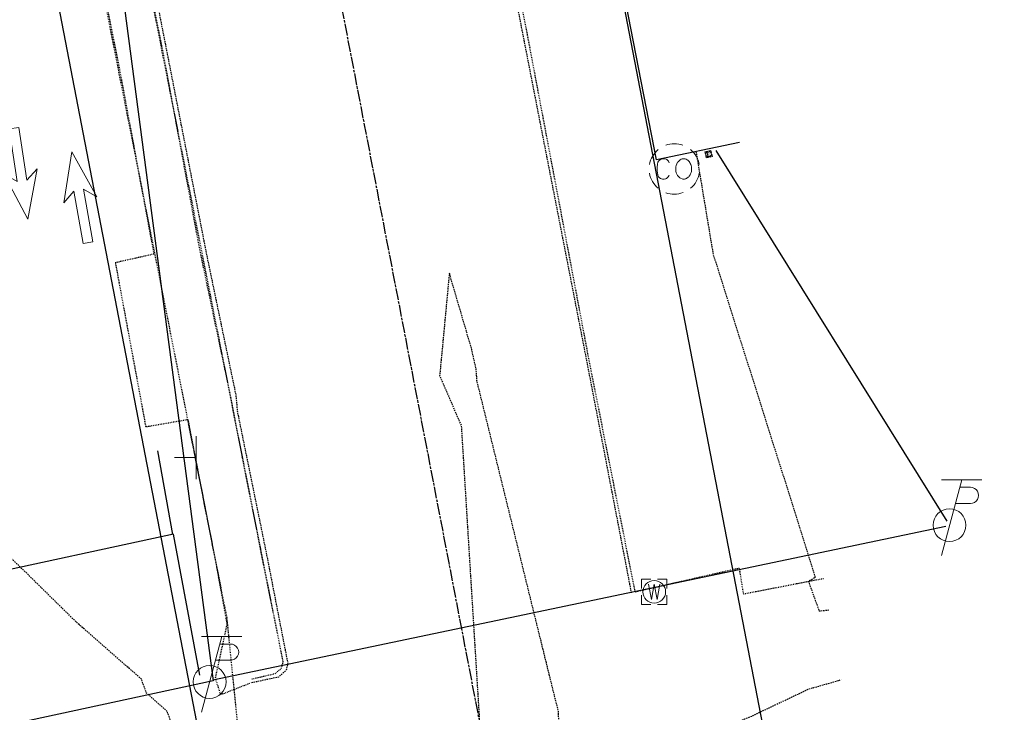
# Model space of a CAD drawing. Header units: feet. Extents: x 1748411 to 1753936, y 447116 to 448712.
# Tile 12 of 35: x 1750300 to 1750417, y 447892 to 447974. Entities that reach past the tile are written whole.
import ezdxf

# ---------------------------------------------------------------- set-up
doc = ezdxf.new("R2010")
doc.units = ezdxf.units.FT
doc.header["$MEASUREMENT"] = 0
for name, pattern in [('CL', [1.9999999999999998, 0.3, -0.15, 1.4, -0.15]), ('elecex', [0]), ('OhDOT_USTN1', [0.054999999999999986, 0.014, -0.04099999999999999]), ('OhDOT_USTN2', [0.10999999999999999, 0.069, -0.04099999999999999]), ('OhDOT_USTN3', [0.22, 0.165, -0.055]), ('OhDOT_USTN5', [0.11, 0.055, -0.055]), ('rowex', [0])]:
    doc.linetypes.add(name, pattern=pattern)
for name, color, linetype in [('BD_X_Building', 231, 'Continuous'), ('DR_X_Cells', 151, 'OhDOT_USTN2'), ('DT_X_Contour_Major', 132, 'OhDOT_USTN3'), ('PM_X_Cells', 253, 'Continuous'), ('PM_X_Stop_Line', 253, 'Continuous'), ('PV_X_Curb', 120, 'OhDOT_USTN1'), ('PV_X_EOP', 7, 'OhDOT_USTN3'), ('PV_X_Walk', 120, 'OhDOT_USTN5'), ('RW_X_CL', 6, 'CL'), ('RW_X_Fee_RW', 6, 'rowex'), ('SN_X_Public', 3, 'Continuous'), ('UT_X_Electric', 1, 'elecex'), ('UT_X_Electric_Cells', 1, 'Continuous'), ('UT_X_Misc_Cells', 7, 'Continuous'), ('UT_X_Water_Cells', 133, 'Continuous')]:
    doc.layers.add(name, color=color, linetype=linetype)

# ---------------------------------------------------------------- blocks, each defined once
blk = doc.blocks.new('TPW')
at = {"layer": 'UT_X_Misc_Cells', "color": 30, "linetype": 'Continuous', "lineweight": 0}
for p, q in [((0.04816666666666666, 0.18), (-0.03216666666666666, -0.12)), ((0.1281666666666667, 0.18), (-0.03183333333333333, 0.18)), ((0.04016666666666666, 0.15), (0.08266666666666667, 0.15)), ((0.02308333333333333, 0.08625), (0.08266666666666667, 0.08625))]:
    blk.add_line(p, q, dxfattribs=at)
blk.add_circle((-1.940255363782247e-14, -4.850638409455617e-15), 0.065, dxfattribs=at)
at = {"layer": 'UT_X_Misc_Cells', "color": 30, "linetype": 'Continuous', "lineweight": 0, "extrusion": (0, 0, -1)}
blk.add_arc((-0.08329166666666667, 0.118125), 0.03188112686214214, 88.87669722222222, 271.1233027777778, dxfattribs=at)
blk = doc.blocks.new('*U246', base_point=(1750322.397, 447895.3646, 734.8159999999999))
at = {"xscale": 30, "yscale": 30, "zscale": 30}
blk.add_blockref('TPW', (1750322.397, 447895.3646, 734.8159999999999), dxfattribs=at)
blk = doc.blocks.new('*U247', base_point=(1750410.297, 447913.9847999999, 735.31))
at = {"xscale": 30, "yscale": 30, "zscale": 30}
blk.add_blockref('TPW', (1750410.297, 447913.9847999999, 735.31), dxfattribs=at)
blk = doc.blocks.new('EM')
at = {"layer": 'UT_X_Electric_Cells', "color": 1, "linetype": 'Continuous', "lineweight": 0}
blk.add_line((-0.02816666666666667, 0), (0.01683333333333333, 0), dxfattribs=at)
at = {"layer": 'UT_X_Electric_Cells', "color": 1, "linetype": 'Continuous', "lineweight": 0, "flags": 128}
for points in [[(-0.02, 0.075), (-0.075, 0.075), (-0.075, 0.02)], [(0.02808333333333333, 0.045), (-0.02816666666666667, 0.045), (-0.02816666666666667, -0.045), (0.02808333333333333, -0.045)], [(0.075, 0.02), (0.075, 0.075), (0.02, 0.075)], [(-0.075, -0.02), (-0.075, -0.075), (-0.02, -0.075)], [(0.02, -0.075), (0.075, -0.075), (0.075, -0.02)]]:
    blk.add_lwpolyline(points, dxfattribs=at)
at = {"layer": 'UT_X_Electric_Cells', "color": 1, "linetype": 'Continuous', "lineweight": 0}
blk.add_circle((1.940255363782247e-14, 0), 0.0675, dxfattribs=at)
blk = doc.blocks.new('*U262', base_point=(1750381.677, 447958.067, 735.0759999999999))
at = {"xscale": 5, "yscale": 5, "zscale": 5, "rotation": 13.58932458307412}
blk.add_blockref('EM', (1750381.677, 447958.067, 735.0759999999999), dxfattribs=at)
blk = doc.blocks.new('SGN1P')
at = {"layer": 'SN_X_Public', "color": 3, "linetype": 'Continuous', "lineweight": 0}
for p, q in [((0, 0.08), (0, -0.08)), ((0, 0), (-0.08, 0))]:
    blk.add_line(p, q, dxfattribs=at)
blk = doc.blocks.new('*U282', base_point=(1750320.79, 447922.0107, 734.6953999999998))
at = {"xscale": 31.875, "yscale": 31.875, "zscale": 31.875}
blk.add_blockref('SGN1P', (1750320.79, 447922.0107, 734.6953999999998), dxfattribs=at)
blk = doc.blocks.new('PMTHR')
at = {"layer": 'PM_X_Cells', "color": 7, "linetype": 'Continuous', "lineweight": 0, "flags": 128}
blk.add_lwpolyline([(0, 0), (-5, -1.736111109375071), (-4, -0.4999999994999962), (-9.5, -0.4999999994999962), (-9.5, 0.4999999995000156), (-4, 0.4999999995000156), (-4.999999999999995, 1.736111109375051), (0, 0)], close=True, dxfattribs=at)
blk = doc.blocks.new('*U206', base_point=(1750300.804, 447950.3391, 734.8696999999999))
at = {"xscale": 1.152000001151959, "yscale": 1.152000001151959, "zscale": 1.152000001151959, "rotation": 278.5675816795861}
blk.add_blockref('PMTHR', (1750300.804, 447950.3391, 734.8696999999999), dxfattribs=at)
blk = doc.blocks.new('*U207', base_point=(1750306.026, 447958.3241, 734.8949))
at = {"xscale": 1.152000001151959, "yscale": 1.152000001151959, "zscale": 1.152000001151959, "rotation": 100.098590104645}
blk.add_blockref('PMTHR', (1750306.026, 447958.3241, 734.8949), dxfattribs=at)
blk = doc.blocks.new('COUT-X')
at = {"layer": 'DR_X_Cells', "color": 133, "linetype": 'Continuous', "lineweight": 0, "flags": 128}
for points in [[(-0.02071958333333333, 0.024248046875), (-0.02387388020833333, 0.031181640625), (-0.02701841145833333, 0.0349609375), (-0.03017270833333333, 0.03748046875), (-0.03269223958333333, 0.038740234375), (-0.03961606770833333, 0.04), (-0.04654966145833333, 0.04), (-0.05536802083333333, 0.03748046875), (-0.06040708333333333, 0.033701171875), (-0.06292661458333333, 0.030546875), (-0.06544614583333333, 0.026142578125), (-0.06733091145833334, 0.019208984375), (-0.06796567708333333, 0.006611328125), (-0.06796567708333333, -0.00283203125), (-0.06796567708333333, -0.009130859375), (-0.06733091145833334, -0.0148046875), (-0.06544614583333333, -0.0248828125), (-0.06481138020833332, -0.026767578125), (-0.06229184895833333, -0.031181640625), (-0.05977231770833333, -0.034326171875), (-0.05536802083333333, -0.03748046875), (-0.05158872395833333, -0.038740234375), (-0.04654966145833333, -0.04), (-0.04087583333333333, -0.04), (-0.03521177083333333, -0.039365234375), (-0.03331723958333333, -0.038740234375), (-0.03079770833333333, -0.03748046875), (-0.02827817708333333, -0.0349609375), (-0.02513364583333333, -0.031806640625), (-0.02261411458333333, -0.02802734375), (-0.02071958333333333, -0.0248828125)], [(0.03029604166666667, 0.039365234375), (0.02841127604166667, 0.038740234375), (0.02651674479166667, 0.03810546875), (0.02337221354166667, 0.036220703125), (0.02147768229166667, 0.0349609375), (0.01833315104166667, 0.03244140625), (0.01581361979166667, 0.029921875), (0.01455385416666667, 0.028662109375), (0.01265932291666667, 0.026142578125), (0.009514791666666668, 0.01984375), (0.006995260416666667, 0.013544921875), (0.005735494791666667, 0.00787109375), (0.005100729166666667, -0.0003125), (0.005735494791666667, -0.009130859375), (0.007620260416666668, -0.0154296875), (0.009514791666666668, -0.02046875), (0.01077455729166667, -0.02298828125), (0.01265932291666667, -0.026142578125), (0.01517885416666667, -0.029287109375), (0.01707338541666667, -0.031181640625), (0.01895815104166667, -0.03306640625), (0.02147768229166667, -0.0349609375), (0.02463197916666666, -0.036845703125), (0.03029604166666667, -0.039365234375), (0.03345033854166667, -0.04), (0.03974916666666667, -0.04), (0.04226869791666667, -0.039365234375), (0.04478822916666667, -0.038740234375), (0.04793276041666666, -0.03748046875), (0.05108705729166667, -0.0355859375), (0.05297182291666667, -0.034326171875), (0.05486635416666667, -0.03306640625), (0.05675111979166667, -0.031181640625), (0.05864565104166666, -0.028662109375), (0.05990541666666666, -0.026767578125), (0.06116518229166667, -0.0248828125), (0.06242494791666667, -0.02298828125), (0.06430971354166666, -0.019208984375), (0.06620424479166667, -0.0148046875), (0.06746401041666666, -0.009765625), (0.06808901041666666, -0.0053515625), (0.06808901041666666, -0.0047265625), (0.06808901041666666, -0.0003125), (0.06808901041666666, 0.003466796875), (0.06746401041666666, 0.008505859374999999), (0.06620424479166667, 0.013544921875), (0.06494447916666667, 0.01732421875), (0.06304994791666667, 0.021728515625), (0.06116518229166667, 0.0255078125), (0.05801088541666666, 0.029287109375), (0.05549135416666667, 0.031806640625), (0.05297182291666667, 0.034326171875), (0.05045229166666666, 0.036220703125), (0.04667299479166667, 0.03810546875), (0.04289369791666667, 0.039365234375), (0.03911440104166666, 0.04), (0.03471010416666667, 0.04), (0.03029604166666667, 0.039365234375)]]:
    blk.add_lwpolyline(points, dxfattribs=at)
at = {"layer": 'DR_X_Cells', "color": 133, "linetype": 'Continuous', "lineweight": 0}
for start, end in [(70.05767222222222, 110.1060805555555), (130.0805972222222, 170.0721333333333), (10.01689444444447, 50.03918888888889), (190.0168944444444, 230.0391888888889), (310.0114361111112, 350.0263833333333), (250.0576722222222, 290.0473111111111)]:
    blk.add_arc((-4.639670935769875e-05, -6.499245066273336e-05), 0.09999650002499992, start, end, dxfattribs=at)
blk = doc.blocks.new('*U200', base_point=(1750377.612, 447956.313, 734.907))
at = {"xscale": 30.00105002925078, "yscale": 30.00105002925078, "zscale": 30.00105002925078}
blk.add_blockref('COUT-X', (1750377.612, 447956.313, 734.907), dxfattribs=at)
blk = doc.blocks.new('WM')
at = {"layer": 'UT_X_Water_Cells', "color": 133, "linetype": 'Continuous', "lineweight": 0, "flags": 128}
for points in [[(-0.02, 0.075), (-0.075, 0.075), (-0.075, 0.02)], [(0.075, 0.02), (0.075, 0.075), (0.02, 0.075)], [(-0.03333333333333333, 0.045), (-0.01666666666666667, -0.045), (0, 0.045), (0.01666666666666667, -0.045), (0.03333333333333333, 0.045)], [(-0.075, -0.02), (-0.075, -0.075), (-0.02, -0.075)], [(0.02, -0.075), (0.075, -0.075), (0.075, -0.02)]]:
    blk.add_lwpolyline(points, dxfattribs=at)
at = {"layer": 'UT_X_Water_Cells', "color": 133, "linetype": 'Continuous', "lineweight": 0}
blk.add_circle((-1.940255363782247e-14, 0), 0.0675, dxfattribs=at)
blk = doc.blocks.new('*U102', base_point=(1750375.218, 447906.0674, 734.4629999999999))
at = {"xscale": 20, "yscale": 20, "zscale": 5}
blk.add_blockref('WM', (1750375.218, 447906.0674, 734.4629999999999), dxfattribs=at)

msp = doc.modelspace()

# ---------------------------------------------------------------- linework, layer by layer
at = {"layer": 'BD_X_Building', "flags": 128}
msp.add_lwpolyline([(1750385.328, 447959.434), (1750375.492, 447957.396), (1750371.249018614, 447979.1703852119), (1750363.410363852, 448019.3972617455), (1750359.839, 448037.7250000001)], dxfattribs=at)
at = {"layer": 'DT_X_Contour_Major', "color": 132, "linetype": 'OhDOT_USTN3', "lineweight": -3, "elevation": 735, "flags": 128}
for points in [[(1750321.485289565, 447879.6240885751), (1750321.124907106, 447880.2366307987), (1750320.378361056, 447884.0715424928), (1750319.817726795, 447885.4247389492), (1750317.369411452, 447891.8144279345), (1750317.376183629, 447891.8329752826), (1750314.901393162, 447894.0406397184), (1750314.293463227, 447895.7007604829), (1750306.599682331, 447902.4336289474), (1750300.567539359, 447908.373361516), (1750291.971211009, 447916.583225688), (1750289.720128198, 447917.9510735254), (1750289.178757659, 447920.1804255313), (1750291.05171347, 447924.1777261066), (1750288.285812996, 447930.2867095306), (1750292.226408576, 447955.1519343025), (1750288.350352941, 447964.8834117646), (1750283.439408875, 447983.7813143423), (1750275.623435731, 448003.0470943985), (1750265.50566127, 448014.4283627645), (1750234.20236036, 448013.1203441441), (1750226.584551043, 448012.2538019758), (1750212.533302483, 448009.2094308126), (1750214.180541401, 448011.6047383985), (1750209.253104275, 448009.7736265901), (1750204.684197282, 448008.2679760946), (1750194.546955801, 448004.5947535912)], [(1750380.175809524, 447958.3664761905), (1750382.211096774, 447946.1647354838), (1750393.132346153, 447911.6671282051), (1750394.324900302, 447907.7658851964), (1750393.529625, 447907.3164375), (1750394.808214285, 447903.7951071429), (1750395.976245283, 447903.9155660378)], [(1750363.931014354, 447889.0855800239), (1750363.842294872, 447891.8801870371), (1750363.454709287, 447893.3821065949), (1750354.157499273, 447931.1405855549), (1750354.064460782, 447932.5147188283), (1750353.534490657, 447934.8954917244), (1750350.877577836, 447943.9468923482), (1750349.72619586, 447931.7416851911), (1750352.292725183, 447925.7969774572), (1750354.542622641, 447889.2529)]]:
    msp.add_lwpolyline(points, dxfattribs=at)
at = {"layer": 'PM_X_Stop_Line', "flags": 128}
for points in [[(1750318.033, 447912.878), (1750316.247, 447922.8004)], [(1750321.25, 447896.1731), (1750318.104, 447912.9138), (1750294.257, 447907.7905), (1750294.187, 447907.8355), (1750292.424, 447917.5855)]]:
    msp.add_lwpolyline(points, dxfattribs=at)
at = {"layer": 'PV_X_Curb', "flags": 128}
for points in [[(1750372.958, 447906.0759999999), (1750372.684, 447907.4386999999), (1750367.565, 447933.165), (1750360.03, 447972.9419999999), (1750359.263, 447976.6749999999), (1750351.448, 448016.4857), (1750351.136, 448017.67), (1750351.132478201, 448017.6869620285), (1750349.737, 448024.4079999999), (1750349.025570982, 448028.3242966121)], [(1750308.25550826, 448012.9769313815), (1750308.253, 448012.9454999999), (1750310.376, 448002.5181), (1750316.861, 447970.0554999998), (1750321.125, 447947.1307999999), (1750321.467, 447945.4491999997), (1750324.847999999, 447929.4007000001), (1750325.217, 447927.3453000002), (1750328.673, 447909.8606000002), (1750331.104, 447897.7768999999), (1750330.884, 447896.9284000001), (1750330.14, 447896.3191), (1750327.322, 447895.6636999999)], [(1750308.394, 448012.4372999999), (1750329.942, 447903.5235000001)]]:
    msp.add_lwpolyline(points, dxfattribs=at)
at = {"layer": 'PV_X_EOP', "flags": 128}
for points in [[(1750348.524965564, 448028.2277606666), (1750348.625, 448027.6469999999), (1750348.776, 448025.9189999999), (1750349.184, 448024.191), (1750349.322, 448022.743), (1750349.541, 448022.281), (1750350.61789381, 448017.569367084), (1750350.751, 448016.987), (1750358.767, 447976.523), (1750367.243, 447933.172), (1750372.482, 447905.961)], [(1750308.89, 448013.1001999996), (1750310.933, 448002.6072), (1750317.342, 447970.0559), (1750322.061, 447945.9805999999), (1750325.514, 447929.4216), (1750325.694, 447927.4539999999), (1750329.223999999, 447910.1727), (1750331.672, 447897.6082000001), (1750331.493, 447896.7579999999), (1750330.588, 447895.9358000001), (1750327.324, 447895.2424999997)], [(1750375.971, 447883.001), (1750375.697, 447884.5719999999), (1750378.327, 447887.9789999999), (1750383.497, 447890.015), (1750386.629, 447891.232), (1750393.595, 447894.538), (1750397.439, 447895.628)]]:
    msp.add_lwpolyline(points, dxfattribs=at)
at = {"layer": 'PV_X_Walk', "flags": 128}
for points in [[(1750302.880497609, 448011.940422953), (1750303.757999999, 448007.5328000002), (1750311.673, 447968.2231999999), (1750315.774, 447946.1925999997), (1750311.197, 447945.1662999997), (1750314.81, 447925.6850000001), (1750319.812, 447926.5488999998), (1750323.274, 447908.7562000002), (1750324.457, 447902.2201999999), (1750323.061, 447895.8185000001), (1750323.692, 447893.8509), (1750327.266, 447895.2544999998)], [(1750303.047999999, 448010.9972000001), (1750324.43, 447902.9915), (1750327.16, 447875.6897999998), (1750351.847, 447750.1609), (1749938.314, 447669.0400999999), (1749886.047741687, 447943.0011235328)], [(1750372.958, 447906.0759999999), (1750385.302263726, 447908.8957809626), (1750385.793, 447905.819), (1750395.315, 447907.662)]]:
    msp.add_lwpolyline(points, dxfattribs=at)
at = {"layer": 'RW_X_CL'}
msp.add_line((1750241.805226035, 448474.7616186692), (1750388.866257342, 447712.1488045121), dxfattribs=at)
at = {"layer": 'RW_X_Fee_RW'}
for points in [[(1750421.269276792, 447718.3973507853), (1750359.648203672, 448037.9450893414), (1750765.564387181, 448118.5986356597)], [(1750356.463237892, 447705.900258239), (1750295.127964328, 448023.9659290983)]]:
    msp.add_lwpolyline(points, dxfattribs=at)
at = {"layer": 'UT_X_Electric', "flags": 128}
for points in [[(1750082.388, 447993.6446), (1750203.097, 448017.0834), (1750304.54, 448034.3417999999), (1750322.838, 447895.4894), (1750224.146, 447874.1707)], [(1750410.01, 447914.4496), (1750382.573, 447958.5056999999)], [(1750322.767, 447895.6231), (1750409.867, 447913.8789)]]:
    msp.add_lwpolyline(points, dxfattribs=at)

# ---------------------------------------------------------------- block references
at = {"layer": 'DR_X_Cells'}
msp.add_blockref('*U200', (1750377.612, 447956.313, 734.907), dxfattribs=at)
at = {"layer": 'PM_X_Cells'}
for name, p in [('*U206', (1750300.804, 447950.3391, 734.8696999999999)), ('*U207', (1750306.026, 447958.3241, 734.8949))]:
    msp.add_blockref(name, p, dxfattribs=at)
at = {"layer": 'SN_X_Public'}
msp.add_blockref('*U282', (1750320.79, 447922.0107, 734.6953999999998), dxfattribs=at)
at = {"layer": 'UT_X_Electric_Cells'}
for name, p in [('*U262', (1750381.677, 447958.067, 735.0759999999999)), ('*U247', (1750410.297, 447913.9847999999, 735.31)), ('*U246', (1750322.397, 447895.3646, 734.8159999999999))]:
    msp.add_blockref(name, p, dxfattribs=at)
at = {"layer": 'UT_X_Water_Cells'}
msp.add_blockref('*U102', (1750375.218, 447906.0674, 734.4629999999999), dxfattribs=at)

doc.saveas('drawing.dxf')
